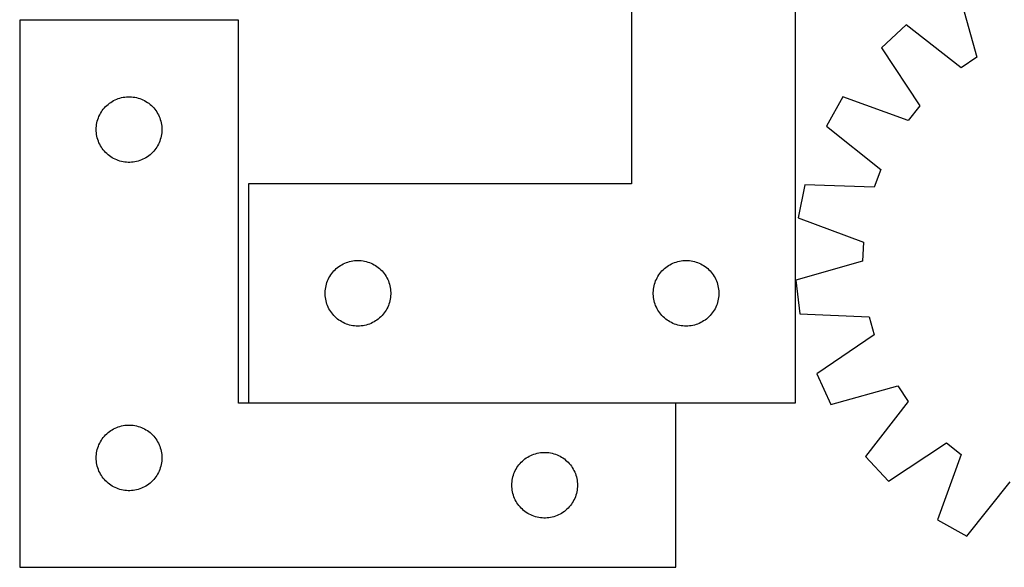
# Model space of a CAD drawing. Header units: millimetres. Extents: x 7 to 1487, y 7 to 2967.
# Tile 13 of 21: x 7 to 457, y 2408 to 2658. Entities that reach past the tile are written whole.
import ezdxf

# ---------------------------------------------------------------- set-up
doc = ezdxf.new("R2010")
doc.units = ezdxf.units.MM
doc.layers.add('COMMON', color=5, linetype='CONTINUOUS', true_color=0x0000ff)
doc.layers.add('CUT', color=7, linetype='CONTINUOUS', true_color=0x000000)

msp = doc.modelspace()

# ---------------------------------------------------------------- linework, layer by layer
at = {"layer": 'COMMON'}
msp.add_line((111.147496, 2483.000043), (306.500006, 2483.000043), dxfattribs=at)
at = {"layer": 'CUT'}
for p, q in [((286.147496, 2783.100044), (286.147496, 2583.100044)), ((361.147496, 2483.100044), (361.147496, 2783.100044)), ((435.56107, 2671.550984), (444.014401, 2640.932102)), ((106.500006, 2657.900043), (6.500006, 2657.900043)), ((6.500006, 2657.900043), (6.500006, 2407.900043)), ((106.500006, 2482.900043), (106.500006, 2657.900043)), ((411.831885, 2655.69565), (400.533562, 2645.251588)), ((436.885094, 2636.168452), (411.831885, 2655.69565)), ((400.533562, 2645.251588), (418.034913, 2618.743523)), ((444.014401, 2640.932102), (436.885094, 2636.168452)), ((46.891108, 2619.41825), (47.496792, 2619.897632)), ((47.496792, 2619.897632), (48.12635, 2620.345198)), ((48.12635, 2620.345198), (48.778114, 2620.759762)), ((48.778114, 2620.759762), (49.450355, 2621.140225)), ((49.450355, 2621.140225), (50.14129, 2621.485577)), ((50.14129, 2621.485577), (50.849088, 2621.794903)), ((50.849088, 2621.794903), (51.57187, 2622.067381)), ((51.57187, 2622.067381), (52.307721, 2622.302291)), ((52.307721, 2622.302291), (53.05469, 2622.499009)), ((53.05469, 2622.499009), (53.810795, 2622.657012)), ((53.810795, 2622.657012), (54.574031, 2622.775883)), ((54.574031, 2622.775883), (55.342374, 2622.855306)), ((55.342374, 2622.855306), (56.113787, 2622.89507)), ((56.113787, 2622.89507), (56.886225, 2622.89507)), ((56.886225, 2622.89507), (57.657638, 2622.855306)), ((57.657638, 2622.855306), (58.425981, 2622.775883)), ((58.425981, 2622.775883), (59.189217, 2622.657012)), ((59.189217, 2622.657012), (59.945322, 2622.499009)), ((59.945322, 2622.499009), (60.692291, 2622.302291)), ((60.692291, 2622.302291), (61.428142, 2622.067381)), ((61.428142, 2622.067381), (62.150924, 2621.794903)), ((62.150924, 2621.794903), (62.858722, 2621.485577)), ((62.858722, 2621.485577), (63.549657, 2621.140225)), ((63.549657, 2621.140225), (64.221898, 2620.759762)), ((64.221898, 2620.759762), (64.873662, 2620.345198)), ((64.873662, 2620.345198), (65.50322, 2619.897632)), ((65.50322, 2619.897632), (66.108904, 2619.41825)), ((382.865334, 2622.839547), (375.347383, 2609.41528)), ((412.726588, 2612.009946), (382.865334, 2622.839547)), ((43.445727, 2615.288264), (43.843373, 2615.950486)), ((43.843373, 2615.950486), (44.274581, 2616.591359)), ((44.274581, 2616.591359), (44.738209, 2617.209185)), ((44.738209, 2617.209185), (45.233027, 2617.802325)), ((45.233027, 2617.802325), (45.757723, 2618.369205)), ((45.757723, 2618.369205), (46.310906, 2618.908323)), ((46.310906, 2618.908323), (46.891108, 2619.41825)), ((66.108904, 2619.41825), (66.689106, 2618.908323)), ((66.689106, 2618.908323), (67.242289, 2618.369205)), ((67.242289, 2618.369205), (67.766985, 2617.802325)), ((67.766985, 2617.802325), (68.261803, 2617.209185)), ((68.261803, 2617.209185), (68.725431, 2616.591359)), ((68.725431, 2616.591359), (69.156639, 2615.950486)), ((69.156639, 2615.950486), (69.554285, 2615.288264)), ((418.034913, 2618.743523), (412.726588, 2612.009946)), ((41.678688, 2610.208402), (41.817171, 2610.968324)), ((41.817171, 2610.968324), (41.99459, 2611.72011)), ((41.99459, 2611.72011), (42.210475, 2612.461765)), ((42.210475, 2612.461765), (42.464254, 2613.191324)), ((42.464254, 2613.191324), (42.755252, 2613.906852)), ((42.755252, 2613.906852), (43.0827, 2614.60645)), ((43.0827, 2614.60645), (43.445727, 2615.288264)), ((69.554285, 2615.288264), (69.917312, 2614.60645)), ((69.917312, 2614.60645), (70.24476, 2613.906852)), ((70.24476, 2613.906852), (70.535758, 2613.191324)), ((70.535758, 2613.191324), (70.789537, 2612.461765)), ((70.789537, 2612.461765), (71.005422, 2611.72011)), ((71.005422, 2611.72011), (71.182841, 2610.968324)), ((71.182841, 2610.968324), (71.321324, 2610.208402)), ((41.500006, 2607.900043), (41.519895, 2608.672224)), ((41.519895, 2607.127862), (41.500006, 2607.900043)), ((41.519895, 2608.672224), (41.579508, 2609.442358)), ((41.579508, 2606.357728), (41.519895, 2607.127862)), ((41.579508, 2609.442358), (41.678688, 2610.208402)), ((71.321324, 2610.208402), (71.420504, 2609.442358)), ((71.420504, 2609.442358), (71.480117, 2608.672224)), ((71.480117, 2607.127862), (71.420504, 2606.357728)), ((71.480117, 2608.672224), (71.500006, 2607.900043)), ((71.500006, 2607.900043), (71.480117, 2607.127862)), ((375.347383, 2609.41528), (400.183599, 2589.612827)), ((41.678688, 2605.591684), (41.579508, 2606.357728)), ((41.817171, 2604.831762), (41.678688, 2605.591684)), ((41.99459, 2604.079976), (41.817171, 2604.831762)), ((42.210475, 2603.338321), (41.99459, 2604.079976)), ((42.464254, 2602.608762), (42.210475, 2603.338321)), ((42.755252, 2601.893234), (42.464254, 2602.608762)), ((43.0827, 2601.193636), (42.755252, 2601.893234)), ((70.24476, 2601.893234), (69.917312, 2601.193636)), ((70.535758, 2602.608762), (70.24476, 2601.893234)), ((70.789537, 2603.338321), (70.535758, 2602.608762)), ((71.005422, 2604.079976), (70.789537, 2603.338321)), ((71.182841, 2604.831762), (71.005422, 2604.079976)), ((71.321324, 2605.591684), (71.182841, 2604.831762)), ((71.420504, 2606.357728), (71.321324, 2605.591684)), ((43.445727, 2600.511822), (43.0827, 2601.193636)), ((43.843373, 2599.8496), (43.445727, 2600.511822)), ((44.274581, 2599.208727), (43.843373, 2599.8496)), ((44.738209, 2598.590901), (44.274581, 2599.208727)), ((45.233027, 2597.997761), (44.738209, 2598.590901)), ((45.757723, 2597.430881), (45.233027, 2597.997761)), ((46.310906, 2596.891763), (45.757723, 2597.430881)), ((67.242289, 2597.430881), (66.689106, 2596.891763)), ((67.766985, 2597.997761), (67.242289, 2597.430881)), ((68.261803, 2598.590901), (67.766985, 2597.997761)), ((68.725431, 2599.208727), (68.261803, 2598.590901)), ((69.156639, 2599.8496), (68.725431, 2599.208727)), ((69.554285, 2600.511822), (69.156639, 2599.8496)), ((69.917312, 2601.193636), (69.554285, 2600.511822)), ((46.891108, 2596.381836), (46.310906, 2596.891763)), ((47.496792, 2595.902454), (46.891108, 2596.381836)), ((48.12635, 2595.454888), (47.496792, 2595.902454)), ((48.778114, 2595.040324), (48.12635, 2595.454888)), ((49.450355, 2594.659861), (48.778114, 2595.040324)), ((50.14129, 2594.314509), (49.450355, 2594.659861)), ((50.849088, 2594.005183), (50.14129, 2594.314509)), ((51.57187, 2593.732705), (50.849088, 2594.005183)), ((52.307721, 2593.497795), (51.57187, 2593.732705)), ((53.05469, 2593.301077), (52.307721, 2593.497795)), ((53.810795, 2593.143074), (53.05469, 2593.301077)), ((54.574031, 2593.024203), (53.810795, 2593.143074)), ((55.342374, 2592.94478), (54.574031, 2593.024203)), ((56.113787, 2592.905016), (55.342374, 2592.94478)), ((56.886225, 2592.905016), (56.113787, 2592.905016)), ((57.657638, 2592.94478), (56.886225, 2592.905016)), ((58.425981, 2593.024203), (57.657638, 2592.94478)), ((59.189217, 2593.143074), (58.425981, 2593.024203)), ((59.945322, 2593.301077), (59.189217, 2593.143074)), ((60.692291, 2593.497795), (59.945322, 2593.301077)), ((61.428142, 2593.732705), (60.692291, 2593.497795)), ((62.150924, 2594.005183), (61.428142, 2593.732705)), ((62.858722, 2594.314509), (62.150924, 2594.005183)), ((63.549657, 2594.659861), (62.858722, 2594.314509)), ((64.221898, 2595.040324), (63.549657, 2594.659861)), ((64.873662, 2595.454888), (64.221898, 2595.040324)), ((65.50322, 2595.902454), (64.873662, 2595.454888)), ((66.108904, 2596.381836), (65.50322, 2595.902454)), ((66.689106, 2596.891763), (66.108904, 2596.381836)), ((400.183599, 2589.612827), (397.215872, 2581.568452)), ((286.147496, 2583.100044), (111.147496, 2583.100044)), ((111.147496, 2583.100044), (111.147496, 2483.100044)), ((365.469601, 2582.64038), (362.467932, 2567.549968)), ((397.215872, 2581.568452), (365.469601, 2582.64038)), ((362.467932, 2567.549968), (392.207871, 2556.391529)), ((392.207871, 2556.391529), (391.871244, 2547.823796)), ((158.079215, 2547.782879), (158.839137, 2547.921362)), ((158.839137, 2547.921362), (159.605181, 2548.020542)), ((159.605181, 2548.020542), (160.375315, 2548.080155)), ((160.375315, 2548.080155), (161.147496, 2548.100044)), ((161.147496, 2548.100044), (161.919677, 2548.080155)), ((161.919677, 2548.080155), (162.689811, 2548.020542)), ((162.689811, 2548.020542), (163.455855, 2547.921362)), ((163.455855, 2547.921362), (164.215777, 2547.782879)), ((308.079215, 2547.782879), (308.839137, 2547.921362)), ((308.839137, 2547.921362), (309.605181, 2548.020542)), ((309.605181, 2548.020542), (310.375315, 2548.080155)), ((310.375315, 2548.080155), (311.147496, 2548.100044)), ((311.147496, 2548.100044), (311.919677, 2548.080155)), ((311.919677, 2548.080155), (312.689811, 2548.020542)), ((312.689811, 2548.020542), (313.455855, 2547.921362)), ((313.455855, 2547.921362), (314.215777, 2547.782879)), ((150.139216, 2543.289144), (150.678334, 2543.842327)), ((150.678334, 2543.842327), (151.245214, 2544.367023)), ((151.245214, 2544.367023), (151.838354, 2544.861841)), ((151.838354, 2544.861841), (152.45618, 2545.325469)), ((152.45618, 2545.325469), (153.097053, 2545.756677)), ((153.097053, 2545.756677), (153.759275, 2546.154323)), ((153.759275, 2546.154323), (154.441089, 2546.51735)), ((154.441089, 2546.51735), (155.140687, 2546.844798)), ((155.140687, 2546.844798), (155.856215, 2547.135796)), ((155.856215, 2547.135796), (156.585774, 2547.389575)), ((156.585774, 2547.389575), (157.327429, 2547.60546)), ((157.327429, 2547.60546), (158.079215, 2547.782879)), ((164.215777, 2547.782879), (164.967563, 2547.60546)), ((164.967563, 2547.60546), (165.709218, 2547.389575)), ((165.709218, 2547.389575), (166.438777, 2547.135796)), ((166.438777, 2547.135796), (167.154305, 2546.844798)), ((167.154305, 2546.844798), (167.853903, 2546.51735)), ((167.853903, 2546.51735), (168.535717, 2546.154323)), ((168.535717, 2546.154323), (169.197939, 2545.756677)), ((169.197939, 2545.756677), (169.838812, 2545.325469)), ((169.838812, 2545.325469), (170.456638, 2544.861841)), ((170.456638, 2544.861841), (171.049778, 2544.367023)), ((171.049778, 2544.367023), (171.616658, 2543.842327)), ((171.616658, 2543.842327), (172.155776, 2543.289144)), ((300.139216, 2543.289144), (300.678334, 2543.842327)), ((300.678334, 2543.842327), (301.245214, 2544.367023)), ((301.245214, 2544.367023), (301.838354, 2544.861841)), ((301.838354, 2544.861841), (302.45618, 2545.325469)), ((302.45618, 2545.325469), (303.097053, 2545.756677)), ((303.097053, 2545.756677), (303.759275, 2546.154323)), ((303.759275, 2546.154323), (304.441089, 2546.51735)), ((304.441089, 2546.51735), (305.140687, 2546.844798)), ((305.140687, 2546.844798), (305.856215, 2547.135796)), ((305.856215, 2547.135796), (306.585774, 2547.389575)), ((306.585774, 2547.389575), (307.327429, 2547.60546)), ((307.327429, 2547.60546), (308.079215, 2547.782879)), ((314.215777, 2547.782879), (314.967563, 2547.60546)), ((314.967563, 2547.60546), (315.709218, 2547.389575)), ((315.709218, 2547.389575), (316.438777, 2547.135796)), ((316.438777, 2547.135796), (317.154305, 2546.844798)), ((317.154305, 2546.844798), (317.853903, 2546.51735)), ((317.853903, 2546.51735), (318.535717, 2546.154323)), ((318.535717, 2546.154323), (319.197939, 2545.756677)), ((319.197939, 2545.756677), (319.838812, 2545.325469)), ((319.838812, 2545.325469), (320.456638, 2544.861841)), ((320.456638, 2544.861841), (321.049778, 2544.367023)), ((321.049778, 2544.367023), (321.616658, 2543.842327)), ((321.616658, 2543.842327), (322.155776, 2543.289144)), ((391.871244, 2547.823796), (361.347502, 2539.033123)), ((147.252636, 2538.750962), (147.561962, 2539.45876)), ((147.561962, 2539.45876), (147.907314, 2540.149695)), ((147.907314, 2540.149695), (148.287777, 2540.821936)), ((148.287777, 2540.821936), (148.702341, 2541.4737)), ((148.702341, 2541.4737), (149.149907, 2542.103258)), ((149.149907, 2542.103258), (149.629289, 2542.708942)), ((149.629289, 2542.708942), (150.139216, 2543.289144)), ((172.155776, 2543.289144), (172.665703, 2542.708942)), ((172.665703, 2542.708942), (173.145085, 2542.103258)), ((173.145085, 2542.103258), (173.592651, 2541.4737)), ((173.592651, 2541.4737), (174.007215, 2540.821936)), ((174.007215, 2540.821936), (174.387678, 2540.149695)), ((174.387678, 2540.149695), (174.73303, 2539.45876)), ((174.73303, 2539.45876), (175.042356, 2538.750962)), ((297.252636, 2538.750962), (297.561962, 2539.45876)), ((297.561962, 2539.45876), (297.907314, 2540.149695)), ((297.907314, 2540.149695), (298.287777, 2540.821936)), ((298.287777, 2540.821936), (298.702341, 2541.4737)), ((298.702341, 2541.4737), (299.149907, 2542.103258)), ((299.149907, 2542.103258), (299.629289, 2542.708942)), ((299.629289, 2542.708942), (300.139216, 2543.289144)), ((322.155776, 2543.289144), (322.665703, 2542.708942)), ((322.665703, 2542.708942), (323.145085, 2542.103258)), ((323.145085, 2542.103258), (323.592651, 2541.4737)), ((323.592651, 2541.4737), (324.007215, 2540.821936)), ((324.007215, 2540.821936), (324.387678, 2540.149695)), ((324.387678, 2540.149695), (324.73303, 2539.45876)), ((324.73303, 2539.45876), (325.042356, 2538.750962)), ((361.347502, 2539.033123), (363.155938, 2523.753722)), ((146.192233, 2534.257676), (146.271656, 2535.026019)), ((146.271656, 2535.026019), (146.390527, 2535.789255)), ((146.390527, 2535.789255), (146.54853, 2536.54536)), ((146.54853, 2536.54536), (146.745248, 2537.292329)), ((146.745248, 2537.292329), (146.980158, 2538.02818)), ((146.980158, 2538.02818), (147.252636, 2538.750962)), ((175.042356, 2538.750962), (175.314834, 2538.02818)), ((175.314834, 2538.02818), (175.549744, 2537.292329)), ((175.549744, 2537.292329), (175.746462, 2536.54536)), ((175.746462, 2536.54536), (175.904465, 2535.789255)), ((175.904465, 2535.789255), (176.023336, 2535.026019)), ((176.023336, 2535.026019), (176.102759, 2534.257676)), ((296.192233, 2534.257676), (296.271656, 2535.026019)), ((296.271656, 2535.026019), (296.390527, 2535.789255)), ((296.390527, 2535.789255), (296.54853, 2536.54536)), ((296.54853, 2536.54536), (296.745248, 2537.292329)), ((296.745248, 2537.292329), (296.980158, 2538.02818)), ((296.980158, 2538.02818), (297.252636, 2538.750962)), ((325.042356, 2538.750962), (325.314834, 2538.02818)), ((325.314834, 2538.02818), (325.549744, 2537.292329)), ((325.549744, 2537.292329), (325.746462, 2536.54536)), ((325.746462, 2536.54536), (325.904465, 2535.789255)), ((325.904465, 2535.789255), (326.023336, 2535.026019)), ((326.023336, 2535.026019), (326.102759, 2534.257676)), ((146.152469, 2533.486263), (146.192233, 2534.257676)), ((146.152469, 2532.713825), (146.152469, 2533.486263)), ((146.192233, 2531.942412), (146.152469, 2532.713825)), ((146.271656, 2531.174069), (146.192233, 2531.942412)), ((146.390527, 2530.410833), (146.271656, 2531.174069)), ((146.54853, 2529.654728), (146.390527, 2530.410833)), ((175.904465, 2530.410833), (175.746462, 2529.654728)), ((176.023336, 2531.174069), (175.904465, 2530.410833)), ((176.102759, 2531.942412), (176.023336, 2531.174069)), ((176.102759, 2534.257676), (176.142523, 2533.486263)), ((176.142523, 2532.713825), (176.102759, 2531.942412)), ((176.142523, 2533.486263), (176.142523, 2532.713825)), ((296.152469, 2533.486263), (296.192233, 2534.257676)), ((296.152469, 2532.713825), (296.152469, 2533.486263)), ((296.192233, 2531.942412), (296.152469, 2532.713825)), ((296.271656, 2531.174069), (296.192233, 2531.942412)), ((296.390527, 2530.410833), (296.271656, 2531.174069)), ((296.54853, 2529.654728), (296.390527, 2530.410833)), ((325.904465, 2530.410833), (325.746462, 2529.654728)), ((326.023336, 2531.174069), (325.904465, 2530.410833)), ((326.102759, 2531.942412), (326.023336, 2531.174069)), ((326.102759, 2534.257676), (326.142523, 2533.486263)), ((326.142523, 2532.713825), (326.102759, 2531.942412)), ((326.142523, 2533.486263), (326.142523, 2532.713825)), ((146.745248, 2528.907759), (146.54853, 2529.654728)), ((146.980158, 2528.171908), (146.745248, 2528.907759)), ((147.252636, 2527.449126), (146.980158, 2528.171908)), ((147.561962, 2526.741328), (147.252636, 2527.449126)), ((147.907314, 2526.050393), (147.561962, 2526.741328)), ((148.287777, 2525.378152), (147.907314, 2526.050393)), ((148.702341, 2524.726388), (148.287777, 2525.378152)), ((174.007215, 2525.378152), (173.592651, 2524.726388)), ((174.387678, 2526.050393), (174.007215, 2525.378152)), ((174.73303, 2526.741328), (174.387678, 2526.050393)), ((175.042356, 2527.449126), (174.73303, 2526.741328)), ((175.314834, 2528.171908), (175.042356, 2527.449126)), ((175.549744, 2528.907759), (175.314834, 2528.171908)), ((175.746462, 2529.654728), (175.549744, 2528.907759)), ((296.745248, 2528.907759), (296.54853, 2529.654728)), ((296.980158, 2528.171908), (296.745248, 2528.907759)), ((297.252636, 2527.449126), (296.980158, 2528.171908)), ((297.561962, 2526.741328), (297.252636, 2527.449126)), ((297.907314, 2526.050393), (297.561962, 2526.741328)), ((298.287777, 2525.378152), (297.907314, 2526.050393)), ((298.702341, 2524.726388), (298.287777, 2525.378152)), ((324.007215, 2525.378152), (323.592651, 2524.726388)), ((324.387678, 2526.050393), (324.007215, 2525.378152)), ((324.73303, 2526.741328), (324.387678, 2526.050393)), ((325.042356, 2527.449126), (324.73303, 2526.741328)), ((325.314834, 2528.171908), (325.042356, 2527.449126)), ((325.549744, 2528.907759), (325.314834, 2528.171908)), ((325.746462, 2529.654728), (325.549744, 2528.907759)), ((149.149907, 2524.09683), (148.702341, 2524.726388)), ((149.629289, 2523.491146), (149.149907, 2524.09683)), ((150.139216, 2522.910944), (149.629289, 2523.491146)), ((150.678334, 2522.357761), (150.139216, 2522.910944)), ((151.245214, 2521.833065), (150.678334, 2522.357761)), ((151.838354, 2521.338247), (151.245214, 2521.833065)), ((152.45618, 2520.874619), (151.838354, 2521.338247)), ((153.097053, 2520.443411), (152.45618, 2520.874619)), ((169.838812, 2520.874619), (169.197939, 2520.443411)), ((170.456638, 2521.338247), (169.838812, 2520.874619)), ((171.049778, 2521.833065), (170.456638, 2521.338247)), ((171.616658, 2522.357761), (171.049778, 2521.833065)), ((172.155776, 2522.910944), (171.616658, 2522.357761)), ((172.665703, 2523.491146), (172.155776, 2522.910944)), ((173.145085, 2524.09683), (172.665703, 2523.491146)), ((173.592651, 2524.726388), (173.145085, 2524.09683)), ((299.149907, 2524.09683), (298.702341, 2524.726388)), ((299.629289, 2523.491146), (299.149907, 2524.09683)), ((300.139216, 2522.910944), (299.629289, 2523.491146)), ((300.678334, 2522.357761), (300.139216, 2522.910944)), ((301.245214, 2521.833065), (300.678334, 2522.357761)), ((301.838354, 2521.338247), (301.245214, 2521.833065)), ((302.45618, 2520.874619), (301.838354, 2521.338247)), ((303.097053, 2520.443411), (302.45618, 2520.874619)), ((319.838812, 2520.874619), (319.197939, 2520.443411)), ((320.456638, 2521.338247), (319.838812, 2520.874619)), ((321.049778, 2521.833065), (320.456638, 2521.338247)), ((321.616658, 2522.357761), (321.049778, 2521.833065)), ((322.155776, 2522.910944), (321.616658, 2522.357761)), ((322.665703, 2523.491146), (322.155776, 2522.910944)), ((323.145085, 2524.09683), (322.665703, 2523.491146)), ((323.592651, 2524.726388), (323.145085, 2524.09683)), ((363.155938, 2523.753722), (394.888449, 2522.331562)), ((394.888449, 2522.331562), (397.215872, 2514.07914)), ((153.759275, 2520.045765), (153.097053, 2520.443411)), ((154.441089, 2519.682738), (153.759275, 2520.045765)), ((155.140687, 2519.35529), (154.441089, 2519.682738)), ((155.856215, 2519.064292), (155.140687, 2519.35529)), ((156.585774, 2518.810513), (155.856215, 2519.064292)), ((157.327429, 2518.594628), (156.585774, 2518.810513)), ((158.079215, 2518.417209), (157.327429, 2518.594628)), ((158.839137, 2518.278726), (158.079215, 2518.417209)), ((159.605181, 2518.179546), (158.839137, 2518.278726)), ((160.375315, 2518.119933), (159.605181, 2518.179546)), ((161.147496, 2518.100044), (160.375315, 2518.119933)), ((161.919677, 2518.119933), (161.147496, 2518.100044)), ((162.689811, 2518.179546), (161.919677, 2518.119933)), ((163.455855, 2518.278726), (162.689811, 2518.179546)), ((164.215777, 2518.417209), (163.455855, 2518.278726)), ((164.967563, 2518.594628), (164.215777, 2518.417209)), ((165.709218, 2518.810513), (164.967563, 2518.594628)), ((166.438777, 2519.064292), (165.709218, 2518.810513)), ((167.154305, 2519.35529), (166.438777, 2519.064292)), ((167.853903, 2519.682738), (167.154305, 2519.35529)), ((168.535717, 2520.045765), (167.853903, 2519.682738)), ((169.197939, 2520.443411), (168.535717, 2520.045765)), ((303.759275, 2520.045765), (303.097053, 2520.443411)), ((304.441089, 2519.682738), (303.759275, 2520.045765)), ((305.140687, 2519.35529), (304.441089, 2519.682738)), ((305.856215, 2519.064292), (305.140687, 2519.35529)), ((306.585774, 2518.810513), (305.856215, 2519.064292)), ((307.327429, 2518.594628), (306.585774, 2518.810513)), ((308.079215, 2518.417209), (307.327429, 2518.594628)), ((308.839137, 2518.278726), (308.079215, 2518.417209)), ((309.605181, 2518.179546), (308.839137, 2518.278726)), ((310.375315, 2518.119933), (309.605181, 2518.179546)), ((311.147496, 2518.100044), (310.375315, 2518.119933)), ((311.919677, 2518.119933), (311.147496, 2518.100044)), ((312.689811, 2518.179546), (311.919677, 2518.119933)), ((313.455855, 2518.278726), (312.689811, 2518.179546)), ((314.215777, 2518.417209), (313.455855, 2518.278726)), ((314.967563, 2518.594628), (314.215777, 2518.417209)), ((315.709218, 2518.810513), (314.967563, 2518.594628)), ((316.438777, 2519.064292), (315.709218, 2518.810513)), ((317.154305, 2519.35529), (316.438777, 2519.064292)), ((317.853903, 2519.682738), (317.154305, 2519.35529)), ((318.535717, 2520.045765), (317.853903, 2519.682738)), ((319.197939, 2520.443411), (318.535717, 2520.045765)), ((397.215872, 2514.07914), (370.902536, 2496.286359)), ((370.902536, 2496.286359), (377.344056, 2482.313622)), ((377.344056, 2482.313622), (407.962938, 2490.766953)), ((407.962938, 2490.766953), (412.726588, 2483.637646)), ((306.500006, 2482.900043), (106.500006, 2482.900043)), ((111.147496, 2483.100044), (361.147496, 2483.100044)), ((306.500006, 2407.900043), (306.500006, 2482.900043)), ((412.726588, 2483.637646), (393.19939, 2458.584437)), ((49.450355, 2471.140225), (50.14129, 2471.485577)), ((50.14129, 2471.485577), (50.849088, 2471.794903)), ((50.849088, 2471.794903), (51.57187, 2472.067381)), ((51.57187, 2472.067381), (52.307721, 2472.302291)), ((52.307721, 2472.302291), (53.05469, 2472.499009)), ((53.05469, 2472.499009), (53.810795, 2472.657012)), ((53.810795, 2472.657012), (54.574031, 2472.775883)), ((54.574031, 2472.775883), (55.342374, 2472.855306)), ((55.342374, 2472.855306), (56.113787, 2472.89507)), ((56.113787, 2472.89507), (56.886225, 2472.89507)), ((56.886225, 2472.89507), (57.657638, 2472.855306)), ((57.657638, 2472.855306), (58.425981, 2472.775883)), ((58.425981, 2472.775883), (59.189217, 2472.657012)), ((59.189217, 2472.657012), (59.945322, 2472.499009)), ((59.945322, 2472.499009), (60.692291, 2472.302291)), ((60.692291, 2472.302291), (61.428142, 2472.067381)), ((61.428142, 2472.067381), (62.150924, 2471.794903)), ((62.150924, 2471.794903), (62.858722, 2471.485577)), ((62.858722, 2471.485577), (63.549657, 2471.140225)), ((44.274581, 2466.591359), (44.738209, 2467.209185)), ((44.738209, 2467.209185), (45.233027, 2467.802325)), ((45.233027, 2467.802325), (45.757723, 2468.369205)), ((45.757723, 2468.369205), (46.310906, 2468.908323)), ((46.310906, 2468.908323), (46.891108, 2469.41825)), ((46.891108, 2469.41825), (47.496792, 2469.897632)), ((47.496792, 2469.897632), (48.12635, 2470.345198)), ((48.12635, 2470.345198), (48.778114, 2470.759762)), ((48.778114, 2470.759762), (49.450355, 2471.140225)), ((63.549657, 2471.140225), (64.221898, 2470.759762)), ((64.221898, 2470.759762), (64.873662, 2470.345198)), ((64.873662, 2470.345198), (65.50322, 2469.897632)), ((65.50322, 2469.897632), (66.108904, 2469.41825)), ((66.108904, 2469.41825), (66.689106, 2468.908323)), ((66.689106, 2468.908323), (67.242289, 2468.369205)), ((67.242289, 2468.369205), (67.766985, 2467.802325)), ((67.766985, 2467.802325), (68.261803, 2467.209185)), ((68.261803, 2467.209185), (68.725431, 2466.591359)), ((41.99459, 2461.72011), (42.210475, 2462.461765)), ((42.210475, 2462.461765), (42.464254, 2463.191324)), ((42.464254, 2463.191324), (42.755252, 2463.906852)), ((42.755252, 2463.906852), (43.0827, 2464.60645)), ((43.0827, 2464.60645), (43.445727, 2465.288264)), ((43.445727, 2465.288264), (43.843373, 2465.950486)), ((43.843373, 2465.950486), (44.274581, 2466.591359)), ((68.725431, 2466.591359), (69.156639, 2465.950486)), ((69.156639, 2465.950486), (69.554285, 2465.288264)), ((69.554285, 2465.288264), (69.917312, 2464.60645)), ((69.917312, 2464.60645), (70.24476, 2463.906852)), ((70.24476, 2463.906852), (70.535758, 2463.191324)), ((70.535758, 2463.191324), (70.789537, 2462.461765)), ((70.789537, 2462.461765), (71.005422, 2461.72011)), ((403.643452, 2447.286114), (430.151517, 2464.787465)), ((430.151517, 2464.787465), (436.885094, 2459.47914)), ((41.500006, 2457.900043), (41.519895, 2458.672224)), ((41.519895, 2457.127862), (41.500006, 2457.900043)), ((41.519895, 2458.672224), (41.579508, 2459.442358)), ((41.579508, 2459.442358), (41.678688, 2460.208402)), ((41.678688, 2460.208402), (41.817171, 2460.968324)), ((41.817171, 2460.968324), (41.99459, 2461.72011)), ((71.005422, 2461.72011), (71.182841, 2460.968324)), ((71.182841, 2460.968324), (71.321324, 2460.208402)), ((71.321324, 2460.208402), (71.420504, 2459.442358)), ((71.420504, 2459.442358), (71.480117, 2458.672224)), ((71.480117, 2458.672224), (71.500006, 2457.900043)), ((71.500006, 2457.900043), (71.480117, 2457.127862)), ((237.496792, 2457.397632), (238.12635, 2457.845198)), ((238.12635, 2457.845198), (238.778114, 2458.259762)), ((238.778114, 2458.259762), (239.450355, 2458.640225)), ((239.450355, 2458.640225), (240.14129, 2458.985577)), ((240.14129, 2458.985577), (240.849088, 2459.294903)), ((240.849088, 2459.294903), (241.57187, 2459.567381)), ((241.57187, 2459.567381), (242.307721, 2459.802291)), ((242.307721, 2459.802291), (243.05469, 2459.999009)), ((243.05469, 2459.999009), (243.810795, 2460.157012)), ((243.810795, 2460.157012), (244.574031, 2460.275883)), ((244.574031, 2460.275883), (245.342374, 2460.355306)), ((245.342374, 2460.355306), (246.113787, 2460.39507)), ((246.113787, 2460.39507), (246.886225, 2460.39507)), ((246.886225, 2460.39507), (247.657638, 2460.355306)), ((247.657638, 2460.355306), (248.425981, 2460.275883)), ((248.425981, 2460.275883), (249.189217, 2460.157012)), ((249.189217, 2460.157012), (249.945322, 2459.999009)), ((249.945322, 2459.999009), (250.692291, 2459.802291)), ((250.692291, 2459.802291), (251.428142, 2459.567381)), ((251.428142, 2459.567381), (252.150924, 2459.294903)), ((252.150924, 2459.294903), (252.858722, 2458.985577)), ((252.858722, 2458.985577), (253.549657, 2458.640225)), ((253.549657, 2458.640225), (254.221898, 2458.259762)), ((254.221898, 2458.259762), (254.873662, 2457.845198)), ((254.873662, 2457.845198), (255.50322, 2457.397632)), ((393.19939, 2458.584437), (403.643452, 2447.286114)), ((436.885094, 2459.47914), (426.055493, 2429.617886)), ((41.579508, 2456.357728), (41.519895, 2457.127862)), ((41.678688, 2455.591684), (41.579508, 2456.357728)), ((41.817171, 2454.831762), (41.678688, 2455.591684)), ((41.99459, 2454.079976), (41.817171, 2454.831762)), ((42.210475, 2453.338321), (41.99459, 2454.079976)), ((42.464254, 2452.608762), (42.210475, 2453.338321)), ((70.789537, 2453.338321), (70.535758, 2452.608762)), ((71.005422, 2454.079976), (70.789537, 2453.338321)), ((71.182841, 2454.831762), (71.005422, 2454.079976)), ((71.321324, 2455.591684), (71.182841, 2454.831762)), ((71.420504, 2456.357728), (71.321324, 2455.591684)), ((71.480117, 2457.127862), (71.420504, 2456.357728)), ((233.445727, 2452.788264), (233.843373, 2453.450486)), ((233.843373, 2453.450486), (234.274581, 2454.091359)), ((234.274581, 2454.091359), (234.738209, 2454.709185)), ((234.738209, 2454.709185), (235.233027, 2455.302325)), ((235.233027, 2455.302325), (235.757723, 2455.869205)), ((235.757723, 2455.869205), (236.310906, 2456.408323)), ((236.310906, 2456.408323), (236.891108, 2456.91825)), ((236.891108, 2456.91825), (237.496792, 2457.397632)), ((255.50322, 2457.397632), (256.108904, 2456.91825)), ((256.108904, 2456.91825), (256.689106, 2456.408323)), ((256.689106, 2456.408323), (257.242289, 2455.869205)), ((257.242289, 2455.869205), (257.766985, 2455.302325)), ((257.766985, 2455.302325), (258.261803, 2454.709185)), ((258.261803, 2454.709185), (258.725431, 2454.091359)), ((258.725431, 2454.091359), (259.156639, 2453.450486)), ((259.156639, 2453.450486), (259.554285, 2452.788264)), ((42.755252, 2451.893234), (42.464254, 2452.608762)), ((43.0827, 2451.193636), (42.755252, 2451.893234)), ((43.445727, 2450.511822), (43.0827, 2451.193636)), ((43.843373, 2449.8496), (43.445727, 2450.511822)), ((44.274581, 2449.208727), (43.843373, 2449.8496)), ((44.738209, 2448.590901), (44.274581, 2449.208727)), ((68.725431, 2449.208727), (68.261803, 2448.590901)), ((69.156639, 2449.8496), (68.725431, 2449.208727)), ((69.554285, 2450.511822), (69.156639, 2449.8496)), ((69.917312, 2451.193636), (69.554285, 2450.511822)), ((70.24476, 2451.893234), (69.917312, 2451.193636)), ((70.535758, 2452.608762), (70.24476, 2451.893234)), ((231.817171, 2448.468324), (231.99459, 2449.22011)), ((231.99459, 2449.22011), (232.210475, 2449.961765)), ((232.210475, 2449.961765), (232.464254, 2450.691324)), ((232.464254, 2450.691324), (232.755252, 2451.406852)), ((232.755252, 2451.406852), (233.0827, 2452.10645)), ((233.0827, 2452.10645), (233.445727, 2452.788264)), ((259.554285, 2452.788264), (259.917312, 2452.10645)), ((259.917312, 2452.10645), (260.24476, 2451.406852)), ((260.24476, 2451.406852), (260.535758, 2450.691324)), ((260.535758, 2450.691324), (260.789537, 2449.961765)), ((260.789537, 2449.961765), (261.005422, 2449.22011)), ((261.005422, 2449.22011), (261.182841, 2448.468324)), ((45.233027, 2447.997761), (44.738209, 2448.590901)), ((45.757723, 2447.430881), (45.233027, 2447.997761)), ((46.310906, 2446.891763), (45.757723, 2447.430881)), ((46.891108, 2446.381836), (46.310906, 2446.891763)), ((47.496792, 2445.902454), (46.891108, 2446.381836)), ((48.12635, 2445.454888), (47.496792, 2445.902454)), ((48.778114, 2445.040324), (48.12635, 2445.454888)), ((49.450355, 2444.659861), (48.778114, 2445.040324)), ((50.14129, 2444.314509), (49.450355, 2444.659861)), ((63.549657, 2444.659861), (62.858722, 2444.314509)), ((64.221898, 2445.040324), (63.549657, 2444.659861)), ((64.873662, 2445.454888), (64.221898, 2445.040324)), ((65.50322, 2445.902454), (64.873662, 2445.454888)), ((66.108904, 2446.381836), (65.50322, 2445.902454)), ((66.689106, 2446.891763), (66.108904, 2446.381836)), ((67.242289, 2447.430881), (66.689106, 2446.891763)), ((67.766985, 2447.997761), (67.242289, 2447.430881)), ((68.261803, 2448.590901), (67.766985, 2447.997761)), ((231.500006, 2445.400043), (231.519895, 2446.172224)), ((231.519895, 2444.627862), (231.500006, 2445.400043)), ((231.519895, 2446.172224), (231.579508, 2446.942358)), ((231.579508, 2443.857728), (231.519895, 2444.627862)), ((231.579508, 2446.942358), (231.678688, 2447.708402)), ((231.678688, 2447.708402), (231.817171, 2448.468324)), ((261.182841, 2448.468324), (261.321324, 2447.708402)), ((261.321324, 2447.708402), (261.420504, 2446.942358)), ((261.420504, 2446.942358), (261.480117, 2446.172224)), ((261.480117, 2444.627862), (261.420504, 2443.857728)), ((261.480117, 2446.172224), (261.500006, 2445.400043)), ((261.500006, 2445.400043), (261.480117, 2444.627862)), ((439.47976, 2422.099935), (459.282213, 2446.936151)), ((50.849088, 2444.005183), (50.14129, 2444.314509)), ((51.57187, 2443.732705), (50.849088, 2444.005183)), ((52.307721, 2443.497795), (51.57187, 2443.732705)), ((53.05469, 2443.301077), (52.307721, 2443.497795)), ((53.810795, 2443.143074), (53.05469, 2443.301077)), ((54.574031, 2443.024203), (53.810795, 2443.143074)), ((55.342374, 2442.94478), (54.574031, 2443.024203)), ((56.113787, 2442.905016), (55.342374, 2442.94478)), ((56.886225, 2442.905016), (56.113787, 2442.905016)), ((57.657638, 2442.94478), (56.886225, 2442.905016)), ((58.425981, 2443.024203), (57.657638, 2442.94478)), ((59.189217, 2443.143074), (58.425981, 2443.024203)), ((59.945322, 2443.301077), (59.189217, 2443.143074)), ((60.692291, 2443.497795), (59.945322, 2443.301077)), ((61.428142, 2443.732705), (60.692291, 2443.497795)), ((62.150924, 2444.005183), (61.428142, 2443.732705)), ((62.858722, 2444.314509), (62.150924, 2444.005183)), ((231.678688, 2443.091684), (231.579508, 2443.857728)), ((231.817171, 2442.331762), (231.678688, 2443.091684)), ((231.99459, 2441.579976), (231.817171, 2442.331762)), ((232.210475, 2440.838321), (231.99459, 2441.579976)), ((232.464254, 2440.108762), (232.210475, 2440.838321)), ((232.755252, 2439.393234), (232.464254, 2440.108762)), ((260.535758, 2440.108762), (260.24476, 2439.393234)), ((260.789537, 2440.838321), (260.535758, 2440.108762)), ((261.005422, 2441.579976), (260.789537, 2440.838321)), ((261.182841, 2442.331762), (261.005422, 2441.579976)), ((261.321324, 2443.091684), (261.182841, 2442.331762)), ((261.420504, 2443.857728), (261.321324, 2443.091684)), ((233.0827, 2438.693636), (232.755252, 2439.393234)), ((233.445727, 2438.011822), (233.0827, 2438.693636)), ((233.843373, 2437.3496), (233.445727, 2438.011822)), ((234.274581, 2436.708727), (233.843373, 2437.3496)), ((234.738209, 2436.090901), (234.274581, 2436.708727)), ((235.233027, 2435.497761), (234.738209, 2436.090901)), ((235.757723, 2434.930881), (235.233027, 2435.497761)), ((257.766985, 2435.497761), (257.242289, 2434.930881)), ((258.261803, 2436.090901), (257.766985, 2435.497761)), ((258.725431, 2436.708727), (258.261803, 2436.090901)), ((259.156639, 2437.3496), (258.725431, 2436.708727)), ((259.554285, 2438.011822), (259.156639, 2437.3496)), ((259.917312, 2438.693636), (259.554285, 2438.011822)), ((260.24476, 2439.393234), (259.917312, 2438.693636)), ((236.310906, 2434.391763), (235.757723, 2434.930881)), ((236.891108, 2433.881836), (236.310906, 2434.391763)), ((237.496792, 2433.402454), (236.891108, 2433.881836)), ((238.12635, 2432.954888), (237.496792, 2433.402454)), ((238.778114, 2432.540324), (238.12635, 2432.954888)), ((239.450355, 2432.159861), (238.778114, 2432.540324)), ((240.14129, 2431.814509), (239.450355, 2432.159861)), ((240.849088, 2431.505183), (240.14129, 2431.814509)), ((241.57187, 2431.232705), (240.849088, 2431.505183)), ((242.307721, 2430.997795), (241.57187, 2431.232705)), ((243.05469, 2430.801077), (242.307721, 2430.997795)), ((250.692291, 2430.997795), (249.945322, 2430.801077)), ((251.428142, 2431.232705), (250.692291, 2430.997795)), ((252.150924, 2431.505183), (251.428142, 2431.232705)), ((252.858722, 2431.814509), (252.150924, 2431.505183)), ((253.549657, 2432.159861), (252.858722, 2431.814509)), ((254.221898, 2432.540324), (253.549657, 2432.159861)), ((254.873662, 2432.954888), (254.221898, 2432.540324)), ((255.50322, 2433.402454), (254.873662, 2432.954888)), ((256.108904, 2433.881836), (255.50322, 2433.402454)), ((256.689106, 2434.391763), (256.108904, 2433.881836)), ((257.242289, 2434.930881), (256.689106, 2434.391763)), ((243.810795, 2430.643074), (243.05469, 2430.801077)), ((244.574031, 2430.524203), (243.810795, 2430.643074)), ((245.342374, 2430.44478), (244.574031, 2430.524203)), ((246.113787, 2430.405016), (245.342374, 2430.44478)), ((246.886225, 2430.405016), (246.113787, 2430.405016)), ((247.657638, 2430.44478), (246.886225, 2430.405016)), ((248.425981, 2430.524203), (247.657638, 2430.44478)), ((249.189217, 2430.643074), (248.425981, 2430.524203)), ((249.945322, 2430.801077), (249.189217, 2430.643074)), ((426.055493, 2429.617886), (439.47976, 2422.099935)), ((6.500006, 2407.900043), (306.500006, 2407.900043))]:
    msp.add_line(p, q, dxfattribs=at)

doc.saveas('drawing.dxf')
